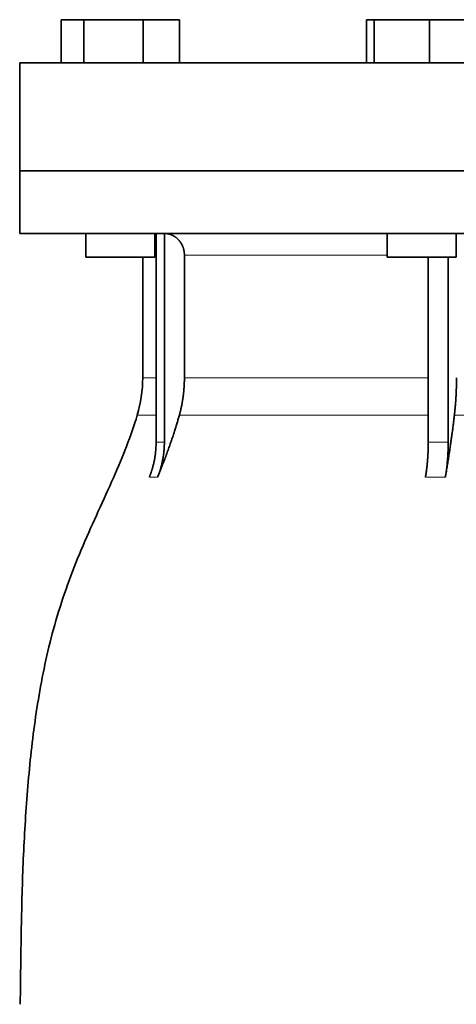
# Model space of a CAD drawing. Header units: millimetres. Extents: x 372 to 1264, y -1719 to 1600.
# Tile 24 of 26: x 888 to 989, y 864 to 1092. Entities that reach past the tile are written whole.
import ezdxf

# ---------------------------------------------------------------- set-up
doc = ezdxf.new("R2010")
doc.units = ezdxf.units.MM
doc.layers.add('VSI344-454_FLANG', color=7, linetype='Continuous')
doc.layers.add('VSI344-454_TESTA', color=7, linetype='Continuous')

# ---------------------------------------------------------------- blocks, each defined once
blk = doc.blocks.new('SE3')
at = {"layer": 'VSI344-454_FLANG', "color": 7, "linetype": 'Continuous', "lineweight": 35}
for p, q in [((897.37, 1091.64), (897.37, 1081.64)), ((897.37, 1091.64), (902.68, 1091.64)), ((902.68, 1091.64), (902.68, 1081.64)), ((902.68, 1091.64), (916.42, 1091.64)), ((916.42, 1091.64), (916.42, 1081.64)), ((916.42, 1091.64), (924.85, 1091.64)), ((924.85, 1091.64), (924.85, 1081.64)), ((968.13, 1091.64), (968.13, 1081.64)), ((968.13, 1091.64), (969.93, 1091.64)), ((969.93, 1091.64), (969.93, 1081.64)), ((969.93, 1091.64), (982.74, 1091.64)), ((982.74, 1091.64), (982.74, 1081.64)), ((982.74, 1091.64), (993.73, 1091.64)), ((887.79, 1081.64), (1169.74, 1081.64)), ((887.79, 1081.64), (887.79, 1056.64)), ((1169.74, 1056.64), (887.79, 1056.64))]:
    blk.add_line(p, q, dxfattribs=at)
at = {"layer": 'VSI344-454_TESTA', "color": 7, "linetype": 'Continuous', "lineweight": 35}
for p, q in [((887.79, 1056.64), (1169.74, 1056.64)), ((887.79, 1056.64), (887.79, 1042.14)), ((1169.74, 1042.14), (887.79, 1042.14)), ((903.11, 1042.14), (903.11, 1036.64)), ((919.11, 1036.64), (919.11, 1042.14)), ((919.39, 1042.14), (919.39, 993.79)), ((921.31, 1042.14), (921.31, 993.79)), ((972.93, 1042.14), (972.93, 1036.64)), ((988.93, 1036.64), (988.93, 1042.14)), ((919.11, 1036.64), (903.11, 1036.64)), ((916.29, 1036.64), (916.29, 1008.7)), ((925.95, 1037.14), (925.95, 1008.7)), ((972.93, 1036.64), (988.93, 1036.64)), ((982.44, 1036.64), (982.44, 993.79)), ((987.07, 1036.64), (987.06, 993.79))]:
    blk.add_line(p, q, dxfattribs=at)
at = {"layer": 'VSI344-454_TESTA', "color": 4, "linetype": 'Continuous', "lineweight": 9}
for p, q in [((919.26, 1037.14), (919.11, 1037.14)), ((972.93, 1037.14), (925.95, 1037.14)), ((919.26, 1008.7), (916.29, 1008.7)), ((925.95, 1008.7), (982.44, 1008.7)), ((915.03, 1000.09), (919.27, 1000.09)), ((924.79, 1000.09), (982.44, 1000.09)), ((988.5, 1000.09), (1008.48, 1000.09)), ((919.39, 993.79), (921.31, 993.79)), ((917.83, 985.73), (919.74, 985.73)), ((981.8, 985.73), (986.42, 985.73))]:
    blk.add_line(p, q, dxfattribs=at)
at = {"layer": 'VSI344-454_TESTA', "color": 7, "linetype": 'Continuous', "lineweight": 35}
blk.add_arc((886.29, 1008.7), 30, 343.3164, 0, dxfattribs=at)
for points, degree, knots in [([(925.95, 1037.14), (925.95, 1038.1), (925.62, 1039), (925.45, 1039.44), (925.21, 1039.85), (924.97, 1040.25), (924.67, 1040.59), (924.06, 1041.28), (923.26, 1041.68), (922.82, 1041.9), (922.36, 1042.01), (921.85, 1042.14), (921.32, 1042.14)], 2, [0, 0, 0, 0.25, 0.25, 0.375, 0.375, 0.5, 0.5, 0.75, 0.75, 0.875, 0.875, 1, 1, 1]), ([(924.79, 1000.09), (925.37, 1002.18), (925.66, 1004.35), (925.95, 1006.51), (925.95, 1008.7)], 2, [0, 0, 0, 0.5, 0.5, 1, 1, 1]), ([(988.5, 1000.09), (988.74, 1002.18), (988.87, 1004.35), (988.99, 1006.51), (988.99, 1008.7)], 2, [0, 0, 0, 0.5, 0.5, 1, 1, 1]), ([(915.03, 1000.09), (913.57, 995.22), (909.61, 985.38), (902.35, 970.22), (896.17, 953.87), (892.42, 937.34), (890.2, 921.19), (888.95, 905.23), (888.28, 889.34), (888.08, 875.57), (887.94, 867.02), (887.94, 863.67)], 3, [0, 0, 0, 0, 0.117079, 0.240569, 0.360617, 0.476421, 0.590288, 0.703407, 0.816259, 0.929029, 1, 1, 1, 1]), ([(924.79, 1000.09), (924.7, 999.79), (924.53, 999.19), (924.26, 998.27), (923.97, 997.31), (923.66, 996.32), (923.32, 995.29), (922.96, 994.22), (922.57, 993.12), (922.17, 991.98), (921.73, 990.8), (921.27, 989.59), (920.79, 988.33), (920.28, 987.04), (919.92, 986.17), (919.74, 985.73)], 3, [0, 0, 0, 0, 0.060224, 0.123108, 0.18868, 0.256969, 0.328008, 0.401832, 0.478479, 0.557988, 0.640402, 0.725764, 0.814119, 0.905515, 1, 1, 1, 1]), ([(988.5, 1000.09), (988.47, 999.79), (988.4, 999.19), (988.29, 998.27), (988.17, 997.31), (988.04, 996.32), (987.9, 995.29), (987.75, 994.22), (987.59, 993.12), (987.42, 991.98), (987.24, 990.8), (987.05, 989.59), (986.85, 988.33), (986.64, 987.04), (986.49, 986.17), (986.42, 985.73)], 3, [0, 0, 0, 0, 0.060219, 0.1231, 0.188668, 0.256955, 0.327993, 0.401816, 0.478463, 0.557973, 0.640388, 0.725752, 0.814111, 0.90551, 1, 1, 1, 1]), ([(917.83, 985.73), (918.6, 987.63), (919, 989.67), (919.39, 991.71), (919.39, 993.78)], 2, [0, 0, 0, 0.500137, 0.500137, 1, 1, 1]), ([(921.31, 993.78), (921.31, 991.71), (920.91, 989.67), (920.52, 987.63), (919.74, 985.73)], 2, [0, 0, 0, 0.499854, 0.499854, 1, 1, 1]), ([(981.8, 985.73), (982.12, 987.63), (982.28, 989.67), (982.44, 991.71), (982.44, 993.78)], 2, [0, 0, 0, 0.500132, 0.500132, 1, 1, 1]), ([(987.06, 993.78), (987.06, 991.71), (986.9, 989.67), (986.74, 987.63), (986.42, 985.73)], 2, [0, 0, 0, 0.499868, 0.499868, 1, 1, 1])]:
    blk.add_open_spline(points, degree=degree, knots=knots, dxfattribs=at)
at = {"layer": 'VSI344-454_TESTA', "color": 4, "linetype": 'Continuous', "lineweight": 9}
blk.add_open_spline([(982.44, 993.78), (982.44, 993.79), (982.44, 993.79), (982.44, 993.79), (983.22, 993.82), (984.77, 993.85), (986.3, 993.82), (987.06, 993.79), (987.06, 993.79), (987.06, 993.79), (987.06, 993.78)], degree=3, knots=[0, 0, 0, 0, 0.000018, 0.000018, 0.000018, 0.5, 0.999982, 0.999982, 0.999982, 1, 1, 1, 1], dxfattribs=at)

msp = doc.modelspace()

# ---------------------------------------------------------------- block references
msp.add_blockref('SE3', (0, 0))

doc.saveas('drawing.dxf')
